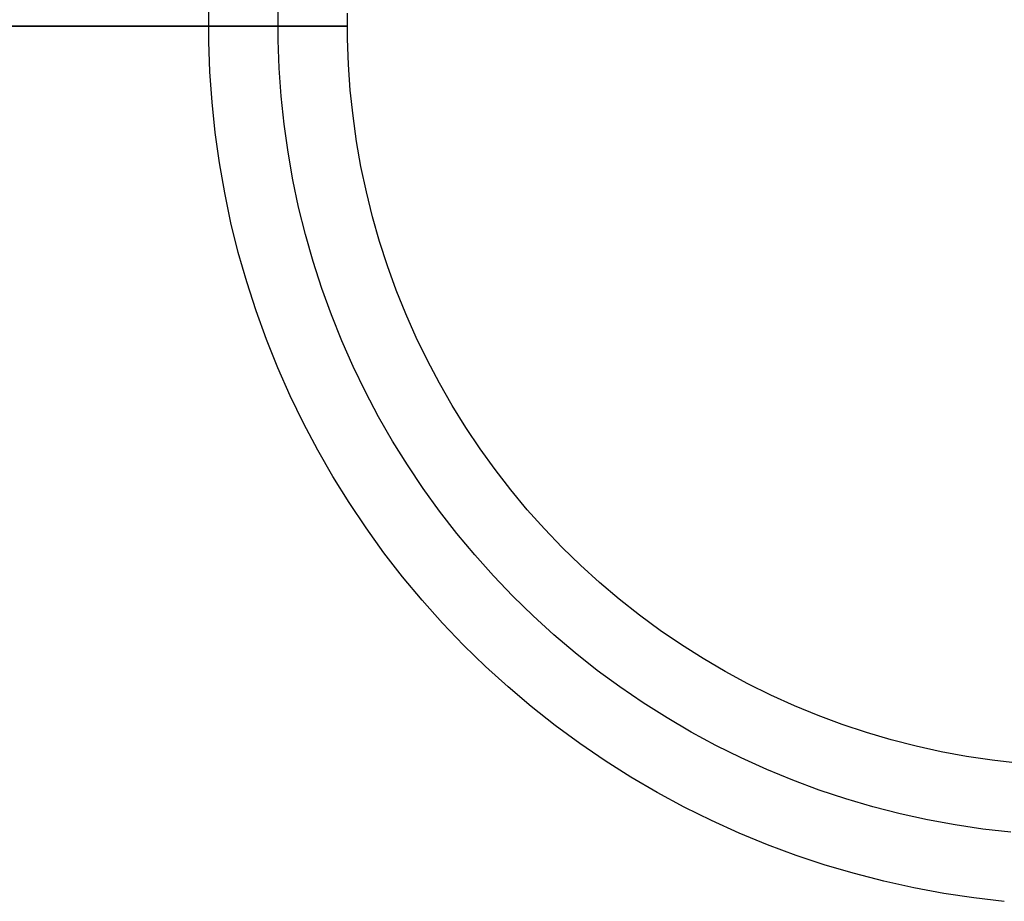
# Model space of a CAD drawing. Header units: millimetres. Extents: x -105 to 105, y -105 to 105.
# Tile 5 of 12: x -12 to -1, y -9 to 0. Entities that reach past the tile are written whole.
import ezdxf

# ---------------------------------------------------------------- set-up
doc = ezdxf.new("R2010")
doc.units = ezdxf.units.MM
doc.layers.add('Houglass pot - Extra Small - Ferm Living', color=7, linetype='Continuous', true_color=0x000000)

msp = doc.modelspace()

# ---------------------------------------------------------------- linework, layer by layer
at = {"layer": 'Houglass pot - Extra Small - Ferm Living', "color": 18, "true_color": 0x000000}
for p, q in [((-9.499, -0.165, 87.399), (-9.499, 0.165, 87.399)), ((-9.499, -0.165, 68.886), (-9.499, 0.165, 68.886)), ((-9.499, -0.165, 108.886), (-9.499, 0.165, 108.886)), ((-9.499, -0.165, 90.325), (-9.499, 0.165, 90.325)), ((-9.499, -0.165, 78.142), (-9.499, 0.165, 78.142)), ((-9.499, -0.165, 99.605), (-9.499, 0.165, 99.605)), ((-8.749, -0.152, 68.886), (-8.749, 0.152, 68.886)), ((-8.749, -0.152, 108.886), (-8.749, 0.152, 108.886)), ((-7.999, -0.139, 68.886), (-7.999, 0.139, 68.886)), ((-7.999, -0.139, 108.886), (-7.999, 0.139, 108.886)), ((-7.999, -0.139, 88.886), (-7.999, 0.139, 88.886)), ((-32.62, 0, 87.399), (-9.5, 0, 87.399)), ((-9.5, 0, 90.325), (-32.435, 0, 90.312)), ((-9.5, 0, 87.399), (-9.5, 0, 68.886)), ((-9.5, 0, 68.886), (-8, 0, 68.886)), ((-8, 0, 108.886), (-9.5, 0, 108.886)), ((-9.5, 0, 108.886), (-9.5, 0, 90.325)), ((-8, 0, 68.886), (-8, 0, 108.886)), ((-9.487, -0.494, 87.399), (-9.499, -0.165, 87.399)), ((-9.487, -0.494, 68.886), (-9.499, -0.165, 68.886)), ((-9.487, -0.494, 108.886), (-9.499, -0.165, 108.886)), ((-9.487, -0.494, 90.325), (-9.499, -0.165, 90.325)), ((-9.487, -0.494, 78.142), (-9.499, -0.165, 78.142)), ((-9.487, -0.494, 99.605), (-9.499, -0.165, 99.605)), ((-8.738, -0.455, 68.886), (-8.749, -0.152, 68.886)), ((-8.738, -0.455, 108.886), (-8.749, -0.152, 108.886)), ((-7.989, -0.416, 68.886), (-7.999, -0.139, 68.886)), ((-7.989, -0.416, 108.886), (-7.999, -0.139, 108.886)), ((-7.989, -0.416, 88.886), (-7.999, -0.139, 88.886)), ((-7.97, -0.693, 68.886), (-7.989, -0.416, 68.886)), ((-7.97, -0.693, 108.886), (-7.989, -0.416, 108.886)), ((-7.97, -0.693, 88.886), (-7.989, -0.416, 88.886)), ((-9.464, -0.823, 87.399), (-9.487, -0.494, 87.399)), ((-9.464, -0.823, 68.886), (-9.487, -0.494, 68.886)), ((-9.464, -0.823, 108.886), (-9.487, -0.494, 108.886)), ((-9.464, -0.823, 90.325), (-9.487, -0.494, 90.325)), ((-9.464, -0.823, 78.142), (-9.487, -0.494, 78.142)), ((-9.464, -0.823, 99.605), (-9.487, -0.494, 99.605)), ((-8.717, -0.758, 68.886), (-8.738, -0.455, 68.886)), ((-8.717, -0.758, 108.886), (-8.738, -0.455, 108.886)), ((-7.941, -0.97, 68.886), (-7.97, -0.693, 68.886)), ((-7.941, -0.97, 108.886), (-7.97, -0.693, 108.886)), ((-7.941, -0.97, 88.886), (-7.97, -0.693, 88.886)), ((-9.43, -1.151, 87.399), (-9.464, -0.823, 87.399)), ((-9.43, -1.151, 68.886), (-9.464, -0.823, 68.886)), ((-9.43, -1.151, 108.886), (-9.464, -0.823, 108.886)), ((-9.43, -1.151, 90.325), (-9.464, -0.823, 90.325)), ((-9.43, -1.151, 78.142), (-9.464, -0.823, 78.142)), ((-9.43, -1.151, 99.605), (-9.464, -0.823, 99.605)), ((-8.685, -1.06, 68.886), (-8.717, -0.758, 68.886)), ((-8.685, -1.06, 108.886), (-8.717, -0.758, 108.886)), ((-8.643, -1.361, 68.886), (-8.685, -1.06, 68.886)), ((-8.643, -1.361, 108.886), (-8.685, -1.06, 108.886)), ((-7.903, -1.245, 68.886), (-7.941, -0.97, 68.886)), ((-7.903, -1.245, 108.886), (-7.941, -0.97, 108.886)), ((-7.903, -1.245, 88.886), (-7.941, -0.97, 88.886)), ((-9.384, -1.478, 87.399), (-9.43, -1.151, 87.399)), ((-9.384, -1.478, 68.886), (-9.43, -1.151, 68.886)), ((-9.384, -1.478, 108.886), (-9.43, -1.151, 108.886)), ((-9.384, -1.478, 90.325), (-9.43, -1.151, 90.325)), ((-9.384, -1.478, 78.142), (-9.43, -1.151, 78.142)), ((-9.384, -1.478, 99.605), (-9.43, -1.151, 99.605)), ((-7.855, -1.518, 68.886), (-7.903, -1.245, 68.886)), ((-7.855, -1.518, 108.886), (-7.903, -1.245, 108.886)), ((-7.855, -1.518, 88.886), (-7.903, -1.245, 88.886)), ((-8.591, -1.66, 68.886), (-8.643, -1.361, 68.886)), ((-8.591, -1.66, 108.886), (-8.643, -1.361, 108.886)), ((-9.327, -1.803, 87.399), (-9.384, -1.478, 87.399)), ((-9.327, -1.803, 68.886), (-9.384, -1.478, 68.886)), ((-9.327, -1.803, 108.886), (-9.384, -1.478, 108.886)), ((-9.327, -1.803, 90.325), (-9.384, -1.478, 90.325)), ((-9.327, -1.803, 78.142), (-9.384, -1.478, 78.142)), ((-9.327, -1.803, 99.605), (-9.384, -1.478, 99.605)), ((-7.797, -1.79, 68.886), (-7.855, -1.518, 68.886)), ((-7.797, -1.79, 108.886), (-7.855, -1.518, 108.886)), ((-7.797, -1.79, 88.886), (-7.855, -1.518, 88.886)), ((-8.528, -1.958, 68.886), (-8.591, -1.66, 68.886)), ((-8.528, -1.958, 108.886), (-8.591, -1.66, 108.886)), ((-9.259, -2.125, 87.399), (-9.327, -1.803, 87.399)), ((-9.259, -2.125, 68.886), (-9.327, -1.803, 68.886)), ((-9.259, -2.125, 108.886), (-9.327, -1.803, 108.886)), ((-9.259, -2.125, 90.325), (-9.327, -1.803, 90.325)), ((-9.259, -2.125, 78.142), (-9.327, -1.803, 78.142)), ((-9.259, -2.125, 99.605), (-9.327, -1.803, 99.605)), ((-7.73, -2.059, 68.886), (-7.797, -1.79, 68.886)), ((-7.73, -2.059, 108.886), (-7.797, -1.79, 108.886)), ((-7.73, -2.059, 88.886), (-7.797, -1.79, 88.886)), ((-8.455, -2.252, 68.886), (-8.528, -1.958, 68.886)), ((-8.455, -2.252, 108.886), (-8.528, -1.958, 108.886)), ((-9.18, -2.446, 87.399), (-9.259, -2.125, 87.399)), ((-9.18, -2.446, 68.886), (-9.259, -2.125, 68.886)), ((-9.18, -2.446, 108.886), (-9.259, -2.125, 108.886)), ((-9.18, -2.446, 90.325), (-9.259, -2.125, 90.325)), ((-9.18, -2.446, 78.142), (-9.259, -2.125, 78.142)), ((-9.18, -2.446, 99.605), (-9.259, -2.125, 99.605)), ((-7.654, -2.326, 68.886), (-7.73, -2.059, 68.886)), ((-7.654, -2.326, 108.886), (-7.73, -2.059, 108.886)), ((-7.654, -2.326, 88.886), (-7.73, -2.059, 88.886)), ((-8.372, -2.545, 68.886), (-8.455, -2.252, 68.886)), ((-8.372, -2.545, 108.886), (-8.455, -2.252, 108.886)), ((-7.569, -2.591, 68.886), (-7.654, -2.326, 68.886)), ((-7.569, -2.591, 108.886), (-7.654, -2.326, 108.886)), ((-7.569, -2.591, 88.886), (-7.654, -2.326, 88.886)), ((-9.089, -2.763, 87.399), (-9.18, -2.446, 87.399)), ((-9.089, -2.763, 68.886), (-9.18, -2.446, 68.886)), ((-9.089, -2.763, 108.886), (-9.18, -2.446, 108.886)), ((-9.089, -2.763, 90.325), (-9.18, -2.446, 90.325)), ((-9.089, -2.763, 78.142), (-9.18, -2.446, 78.142)), ((-9.089, -2.763, 99.605), (-9.18, -2.446, 99.605)), ((-8.278, -2.834, 68.886), (-8.372, -2.545, 68.886)), ((-8.278, -2.834, 108.886), (-8.372, -2.545, 108.886)), ((-7.474, -2.852, 68.886), (-7.569, -2.591, 68.886)), ((-7.474, -2.852, 108.886), (-7.569, -2.591, 108.886)), ((-7.474, -2.852, 88.886), (-7.569, -2.591, 88.886)), ((-8.988, -3.076, 87.399), (-9.089, -2.763, 87.399)), ((-8.988, -3.076, 68.886), (-9.089, -2.763, 68.886)), ((-8.988, -3.076, 108.886), (-9.089, -2.763, 108.886)), ((-8.988, -3.076, 90.325), (-9.089, -2.763, 90.325)), ((-8.988, -3.076, 78.142), (-9.089, -2.763, 78.142)), ((-8.988, -3.076, 99.605), (-9.089, -2.763, 99.605)), ((-8.175, -3.119, 68.886), (-8.278, -2.834, 68.886)), ((-8.175, -3.119, 108.886), (-8.278, -2.834, 108.886)), ((-7.371, -3.11, 68.886), (-7.474, -2.852, 68.886)), ((-7.371, -3.11, 108.886), (-7.474, -2.852, 108.886)), ((-7.371, -3.11, 88.886), (-7.474, -2.852, 88.886)), ((-8.876, -3.387, 87.399), (-8.988, -3.076, 87.399)), ((-8.876, -3.387, 68.886), (-8.988, -3.076, 68.886)), ((-8.876, -3.387, 108.886), (-8.988, -3.076, 108.886)), ((-8.876, -3.387, 90.325), (-8.988, -3.076, 90.325)), ((-8.876, -3.387, 78.142), (-8.988, -3.076, 78.142)), ((-8.876, -3.387, 99.605), (-8.988, -3.076, 99.605)), ((-8.062, -3.401, 68.886), (-8.175, -3.119, 68.886)), ((-8.062, -3.401, 108.886), (-8.175, -3.119, 108.886)), ((-7.259, -3.363, 68.886), (-7.371, -3.11, 68.886)), ((-7.259, -3.363, 108.886), (-7.371, -3.11, 108.886)), ((-7.259, -3.363, 88.886), (-7.371, -3.11, 88.886)), ((-8.753, -3.693, 87.399), (-8.876, -3.387, 87.399)), ((-8.753, -3.693, 68.886), (-8.876, -3.387, 68.886)), ((-8.753, -3.693, 108.886), (-8.876, -3.387, 108.886)), ((-8.753, -3.693, 90.325), (-8.876, -3.387, 90.325)), ((-8.753, -3.693, 78.142), (-8.876, -3.387, 78.142)), ((-8.753, -3.693, 99.605), (-8.876, -3.387, 99.605)), ((-7.939, -3.679, 68.886), (-8.062, -3.401, 68.886)), ((-7.939, -3.679, 108.886), (-8.062, -3.401, 108.886)), ((-7.137, -3.613, 68.886), (-7.259, -3.363, 68.886)), ((-7.137, -3.613, 108.886), (-7.259, -3.363, 108.886)), ((-7.137, -3.613, 88.886), (-7.259, -3.363, 88.886)), ((-7.008, -3.859, 68.886), (-7.137, -3.613, 68.886)), ((-7.008, -3.859, 108.886), (-7.137, -3.613, 108.886)), ((-7.008, -3.859, 88.886), (-7.137, -3.613, 88.886)), ((-8.62, -3.994, 87.399), (-8.753, -3.693, 87.399)), ((-8.62, -3.994, 68.886), (-8.753, -3.693, 68.886)), ((-8.62, -3.994, 108.886), (-8.753, -3.693, 108.886)), ((-8.62, -3.994, 90.325), (-8.753, -3.693, 90.325)), ((-8.62, -3.994, 78.142), (-8.753, -3.693, 78.142)), ((-8.62, -3.994, 99.605), (-8.753, -3.693, 99.605)), ((-7.807, -3.952, 68.886), (-7.939, -3.679, 68.886)), ((-7.807, -3.952, 108.886), (-7.939, -3.679, 108.886)), ((-6.87, -4.1, 68.886), (-7.008, -3.859, 68.886)), ((-6.87, -4.1, 108.886), (-7.008, -3.859, 108.886)), ((-6.87, -4.1, 88.886), (-7.008, -3.859, 88.886)), ((-8.476, -4.291, 87.399), (-8.62, -3.994, 87.399)), ((-8.476, -4.291, 68.886), (-8.62, -3.994, 68.886)), ((-8.476, -4.291, 108.886), (-8.62, -3.994, 108.886)), ((-8.476, -4.291, 90.325), (-8.62, -3.994, 90.325)), ((-8.476, -4.291, 78.142), (-8.62, -3.994, 78.142)), ((-8.476, -4.291, 99.605), (-8.62, -3.994, 99.605)), ((-7.665, -4.221, 68.886), (-7.807, -3.952, 68.886)), ((-7.665, -4.221, 108.886), (-7.807, -3.952, 108.886)), ((-6.723, -4.336, 68.886), (-6.87, -4.1, 68.886)), ((-6.723, -4.336, 108.886), (-6.87, -4.1, 108.886)), ((-6.723, -4.336, 88.886), (-6.87, -4.1, 88.886)), ((-7.514, -4.484, 68.886), (-7.665, -4.221, 68.886)), ((-7.514, -4.484, 108.886), (-7.665, -4.221, 108.886)), ((-8.322, -4.582, 87.399), (-8.476, -4.291, 87.399)), ((-8.322, -4.582, 68.886), (-8.476, -4.291, 68.886)), ((-8.322, -4.582, 108.886), (-8.476, -4.291, 108.886)), ((-8.322, -4.582, 90.325), (-8.476, -4.291, 90.325)), ((-8.322, -4.582, 78.142), (-8.476, -4.291, 78.142)), ((-8.322, -4.582, 99.605), (-8.476, -4.291, 99.605)), ((-6.569, -4.566, 68.886), (-6.723, -4.336, 68.886)), ((-6.569, -4.566, 108.886), (-6.723, -4.336, 108.886)), ((-6.569, -4.566, 88.886), (-6.723, -4.336, 88.886)), ((-7.353, -4.742, 68.886), (-7.514, -4.484, 68.886)), ((-7.353, -4.742, 108.886), (-7.514, -4.484, 108.886)), ((-6.406, -4.792, 68.886), (-6.569, -4.566, 68.886)), ((-6.406, -4.792, 108.886), (-6.569, -4.566, 108.886)), ((-6.406, -4.792, 88.886), (-6.569, -4.566, 88.886)), ((-8.158, -4.868, 87.399), (-8.322, -4.582, 87.399)), ((-8.158, -4.868, 68.886), (-8.322, -4.582, 68.886)), ((-8.158, -4.868, 108.886), (-8.322, -4.582, 108.886)), ((-8.158, -4.868, 90.325), (-8.322, -4.582, 90.325)), ((-8.158, -4.868, 78.142), (-8.322, -4.582, 78.142)), ((-8.158, -4.868, 99.605), (-8.322, -4.582, 99.605)), ((-7.184, -4.995, 68.886), (-7.353, -4.742, 68.886)), ((-7.184, -4.995, 108.886), (-7.353, -4.742, 108.886)), ((-7.984, -5.149, 87.399), (-8.158, -4.868, 87.399)), ((-7.984, -5.149, 68.886), (-8.158, -4.868, 68.886)), ((-7.984, -5.149, 108.886), (-8.158, -4.868, 108.886)), ((-7.984, -5.149, 90.325), (-8.158, -4.868, 90.325)), ((-7.984, -5.149, 78.142), (-8.158, -4.868, 78.142)), ((-7.984, -5.149, 99.605), (-8.158, -4.868, 99.605)), ((-6.236, -5.011, 68.886), (-6.406, -4.792, 68.886)), ((-6.236, -5.011, 108.886), (-6.406, -4.792, 108.886)), ((-6.236, -5.011, 88.886), (-6.406, -4.792, 88.886)), ((-7.007, -5.241, 68.886), (-7.184, -4.995, 68.886)), ((-7.007, -5.241, 108.886), (-7.184, -4.995, 108.886)), ((-6.058, -5.225, 68.886), (-6.236, -5.011, 68.886)), ((-6.058, -5.225, 108.886), (-6.236, -5.011, 108.886)), ((-6.058, -5.225, 88.886), (-6.236, -5.011, 88.886)), ((-7.8, -5.423, 87.399), (-7.984, -5.149, 87.399)), ((-7.8, -5.423, 68.886), (-7.984, -5.149, 68.886)), ((-7.8, -5.423, 108.886), (-7.984, -5.149, 108.886)), ((-7.8, -5.423, 90.325), (-7.984, -5.149, 90.325)), ((-7.8, -5.423, 78.142), (-7.984, -5.149, 78.142)), ((-7.8, -5.423, 99.605), (-7.984, -5.149, 99.605)), ((-6.821, -5.481, 68.886), (-7.007, -5.241, 68.886)), ((-6.821, -5.481, 108.886), (-7.007, -5.241, 108.886)), ((-5.873, -5.432, 68.886), (-6.058, -5.225, 68.886)), ((-5.873, -5.432, 108.886), (-6.058, -5.225, 108.886)), ((-5.873, -5.432, 88.886), (-6.058, -5.225, 88.886)), ((-7.607, -5.69, 87.399), (-7.8, -5.423, 87.399)), ((-7.607, -5.69, 68.886), (-7.8, -5.423, 68.886)), ((-7.607, -5.69, 108.886), (-7.8, -5.423, 108.886)), ((-7.607, -5.69, 90.325), (-7.8, -5.423, 90.325)), ((-7.607, -5.69, 78.142), (-7.8, -5.423, 78.142)), ((-7.607, -5.69, 99.605), (-7.8, -5.423, 99.605)), ((-6.626, -5.714, 68.886), (-6.821, -5.481, 68.886)), ((-6.626, -5.714, 108.886), (-6.821, -5.481, 108.886)), ((-5.681, -5.632, 68.886), (-5.873, -5.432, 68.886)), ((-5.681, -5.632, 108.886), (-5.873, -5.432, 108.886)), ((-5.681, -5.632, 88.886), (-5.873, -5.432, 88.886)), ((-5.482, -5.826, 68.886), (-5.681, -5.632, 68.886)), ((-5.482, -5.826, 108.886), (-5.681, -5.632, 108.886)), ((-5.482, -5.826, 88.886), (-5.681, -5.632, 88.886)), ((-7.405, -5.951, 87.399), (-7.607, -5.69, 87.399)), ((-7.405, -5.951, 68.886), (-7.607, -5.69, 68.886)), ((-7.405, -5.951, 108.886), (-7.607, -5.69, 108.886)), ((-7.405, -5.951, 90.325), (-7.607, -5.69, 90.325)), ((-7.405, -5.951, 78.142), (-7.607, -5.69, 78.142)), ((-7.405, -5.951, 99.605), (-7.607, -5.69, 99.605)), ((-6.424, -5.941, 68.886), (-6.626, -5.714, 68.886)), ((-6.424, -5.941, 108.886), (-6.626, -5.714, 108.886)), ((-5.277, -6.013, 68.886), (-5.482, -5.826, 68.886)), ((-5.277, -6.013, 108.886), (-5.482, -5.826, 108.886)), ((-5.277, -6.013, 88.886), (-5.482, -5.826, 88.886)), ((-7.194, -6.204, 87.399), (-7.405, -5.951, 87.399)), ((-7.194, -6.204, 68.886), (-7.405, -5.951, 68.886)), ((-7.194, -6.204, 108.886), (-7.405, -5.951, 108.886)), ((-7.194, -6.204, 90.325), (-7.405, -5.951, 90.325)), ((-7.194, -6.204, 78.142), (-7.405, -5.951, 78.142)), ((-7.194, -6.204, 99.605), (-7.405, -5.951, 99.605)), ((-6.214, -6.16, 68.886), (-6.424, -5.941, 68.886)), ((-6.214, -6.16, 108.886), (-6.424, -5.941, 108.886)), ((-5.065, -6.192, 68.886), (-5.277, -6.013, 68.886)), ((-5.065, -6.192, 108.886), (-5.277, -6.013, 108.886)), ((-5.065, -6.192, 88.886), (-5.277, -6.013, 88.886)), ((-5.996, -6.372, 68.886), (-6.214, -6.16, 68.886)), ((-5.996, -6.372, 108.886), (-6.214, -6.16, 108.886)), ((-6.975, -6.45, 87.399), (-7.194, -6.204, 87.399)), ((-6.975, -6.45, 68.886), (-7.194, -6.204, 68.886)), ((-6.975, -6.45, 108.886), (-7.194, -6.204, 108.886)), ((-6.975, -6.45, 90.325), (-7.194, -6.204, 90.325)), ((-6.975, -6.45, 78.142), (-7.194, -6.204, 78.142)), ((-6.975, -6.45, 99.605), (-7.194, -6.204, 99.605)), ((-4.847, -6.364, 68.886), (-5.065, -6.192, 68.886)), ((-4.847, -6.364, 108.886), (-5.065, -6.192, 108.886)), ((-4.847, -6.364, 88.886), (-5.065, -6.192, 88.886)), ((-5.772, -6.577, 68.886), (-5.996, -6.372, 68.886)), ((-5.772, -6.577, 108.886), (-5.996, -6.372, 108.886)), ((-4.623, -6.529, 68.886), (-4.847, -6.364, 68.886)), ((-4.623, -6.529, 108.886), (-4.847, -6.364, 108.886)), ((-4.623, -6.529, 88.886), (-4.847, -6.364, 88.886)), ((-6.747, -6.688, 87.399), (-6.975, -6.45, 87.399)), ((-6.747, -6.688, 68.886), (-6.975, -6.45, 68.886)), ((-6.747, -6.688, 108.886), (-6.975, -6.45, 108.886)), ((-6.747, -6.688, 90.325), (-6.975, -6.45, 90.325)), ((-6.747, -6.688, 78.142), (-6.975, -6.45, 78.142)), ((-6.747, -6.688, 99.605), (-6.975, -6.45, 99.605)), ((-5.54, -6.773, 68.886), (-5.772, -6.577, 68.886)), ((-5.54, -6.773, 108.886), (-5.772, -6.577, 108.886)), ((-4.394, -6.685, 68.886), (-4.623, -6.529, 68.886)), ((-4.394, -6.685, 108.886), (-4.623, -6.529, 108.886)), ((-4.394, -6.685, 88.886), (-4.623, -6.529, 88.886)), ((-6.51, -6.918, 87.399), (-6.747, -6.688, 87.399)), ((-6.51, -6.918, 68.886), (-6.747, -6.688, 68.886)), ((-6.51, -6.918, 108.886), (-6.747, -6.688, 108.886)), ((-6.51, -6.918, 90.325), (-6.747, -6.688, 90.325)), ((-6.51, -6.918, 78.142), (-6.747, -6.688, 78.142)), ((-6.51, -6.918, 99.605), (-6.747, -6.688, 99.605)), ((-4.159, -6.834, 68.886), (-4.394, -6.685, 68.886)), ((-4.159, -6.834, 108.886), (-4.394, -6.685, 108.886)), ((-4.159, -6.834, 88.886), (-4.394, -6.685, 88.886)), ((-5.302, -6.961, 68.886), (-5.54, -6.773, 68.886)), ((-5.302, -6.961, 108.886), (-5.54, -6.773, 108.886)), ((-3.92, -6.974, 68.886), (-4.159, -6.834, 68.886)), ((-3.92, -6.974, 108.886), (-4.159, -6.834, 108.886)), ((-3.92, -6.974, 88.886), (-4.159, -6.834, 88.886)), ((-6.266, -7.14, 87.399), (-6.51, -6.918, 87.399)), ((-6.266, -7.14, 68.886), (-6.51, -6.918, 68.886)), ((-6.266, -7.14, 108.886), (-6.51, -6.918, 108.886)), ((-6.266, -7.14, 90.325), (-6.51, -6.918, 90.325)), ((-6.266, -7.14, 78.142), (-6.51, -6.918, 78.142)), ((-6.266, -7.14, 99.605), (-6.51, -6.918, 99.605)), ((-5.057, -7.141, 68.886), (-5.302, -6.961, 68.886)), ((-5.057, -7.141, 108.886), (-5.302, -6.961, 108.886)), ((-3.675, -7.106, 68.886), (-3.92, -6.974, 68.886)), ((-3.675, -7.106, 108.886), (-3.92, -6.974, 108.886)), ((-3.675, -7.106, 88.886), (-3.92, -6.974, 88.886)), ((-3.426, -7.229, 68.886), (-3.675, -7.106, 68.886)), ((-3.426, -7.229, 108.886), (-3.675, -7.106, 108.886)), ((-3.426, -7.229, 88.886), (-3.675, -7.106, 88.886)), ((-6.015, -7.353, 87.399), (-6.266, -7.14, 87.399)), ((-6.015, -7.353, 68.886), (-6.266, -7.14, 68.886)), ((-6.015, -7.353, 108.886), (-6.266, -7.14, 108.886)), ((-6.015, -7.353, 90.325), (-6.266, -7.14, 90.325)), ((-6.015, -7.353, 78.142), (-6.266, -7.14, 78.142)), ((-6.015, -7.353, 99.605), (-6.266, -7.14, 99.605)), ((-4.806, -7.312, 68.886), (-5.057, -7.141, 68.886)), ((-4.806, -7.312, 108.886), (-5.057, -7.141, 108.886)), ((-3.173, -7.344, 68.886), (-3.426, -7.229, 68.886)), ((-3.173, -7.344, 108.886), (-3.426, -7.229, 108.886)), ((-3.173, -7.344, 88.886), (-3.426, -7.229, 88.886)), ((-4.549, -7.474, 68.886), (-4.806, -7.312, 68.886)), ((-4.549, -7.474, 108.886), (-4.806, -7.312, 108.886)), ((-5.756, -7.558, 87.399), (-6.015, -7.353, 87.399)), ((-5.756, -7.558, 68.886), (-6.015, -7.353, 68.886)), ((-5.756, -7.558, 108.886), (-6.015, -7.353, 108.886)), ((-5.756, -7.558, 90.325), (-6.015, -7.353, 90.325)), ((-5.756, -7.558, 78.142), (-6.015, -7.353, 78.142)), ((-5.756, -7.558, 99.605), (-6.015, -7.353, 99.605)), ((-2.917, -7.449, 68.886), (-3.173, -7.344, 68.886)), ((-2.917, -7.449, 108.886), (-3.173, -7.344, 108.886)), ((-2.917, -7.449, 88.886), (-3.173, -7.344, 88.886)), ((-4.287, -7.628, 68.886), (-4.549, -7.474, 68.886)), ((-4.287, -7.628, 108.886), (-4.549, -7.474, 108.886)), ((-2.656, -7.546, 68.886), (-2.917, -7.449, 68.886)), ((-2.656, -7.546, 108.886), (-2.917, -7.449, 108.886)), ((-2.656, -7.546, 88.886), (-2.917, -7.449, 88.886)), ((-2.393, -7.634, 68.886), (-2.656, -7.546, 68.886)), ((-2.393, -7.634, 108.886), (-2.656, -7.546, 108.886)), ((-2.393, -7.634, 88.886), (-2.656, -7.546, 88.886)), ((-5.49, -7.753, 87.399), (-5.756, -7.558, 87.399)), ((-5.49, -7.753, 68.886), (-5.756, -7.558, 68.886)), ((-5.49, -7.753, 108.886), (-5.756, -7.558, 108.886)), ((-5.49, -7.753, 90.325), (-5.756, -7.558, 90.325)), ((-5.49, -7.753, 78.142), (-5.756, -7.558, 78.142)), ((-5.49, -7.753, 99.605), (-5.756, -7.558, 99.605)), ((-4.02, -7.772, 68.886), (-4.287, -7.628, 68.886)), ((-4.02, -7.772, 108.886), (-4.287, -7.628, 108.886)), ((-2.126, -7.712, 68.886), (-2.393, -7.634, 68.886)), ((-2.126, -7.712, 108.886), (-2.393, -7.634, 108.886)), ((-2.126, -7.712, 88.886), (-2.393, -7.634, 88.886)), ((-5.218, -7.939, 87.399), (-5.49, -7.753, 87.399)), ((-5.218, -7.939, 68.886), (-5.49, -7.753, 68.886)), ((-5.218, -7.939, 108.886), (-5.49, -7.753, 108.886)), ((-5.218, -7.939, 90.325), (-5.49, -7.753, 90.325)), ((-5.218, -7.939, 78.142), (-5.49, -7.753, 78.142)), ((-5.218, -7.939, 99.605), (-5.49, -7.753, 99.605)), ((-1.857, -7.781, 68.886), (-2.126, -7.712, 68.886)), ((-1.857, -7.781, 108.886), (-2.126, -7.712, 108.886)), ((-1.857, -7.781, 88.886), (-2.126, -7.712, 88.886)), ((-3.748, -7.907, 68.886), (-4.02, -7.772, 68.886)), ((-3.748, -7.907, 108.886), (-4.02, -7.772, 108.886)), ((-1.586, -7.841, 68.886), (-1.857, -7.781, 68.886)), ((-1.586, -7.841, 108.886), (-1.857, -7.781, 108.886)), ((-1.586, -7.841, 88.886), (-1.857, -7.781, 88.886)), ((-1.313, -7.891, 68.886), (-1.586, -7.841, 68.886)), ((-1.313, -7.891, 108.886), (-1.586, -7.841, 108.886)), ((-1.313, -7.891, 88.886), (-1.586, -7.841, 88.886)), ((-4.939, -8.115, 87.399), (-5.218, -7.939, 87.399)), ((-4.939, -8.115, 68.886), (-5.218, -7.939, 68.886)), ((-4.939, -8.115, 108.886), (-5.218, -7.939, 108.886)), ((-4.939, -8.115, 90.325), (-5.218, -7.939, 90.325)), ((-4.939, -8.115, 78.142), (-5.218, -7.939, 78.142)), ((-4.939, -8.115, 99.605), (-5.218, -7.939, 99.605)), ((-3.471, -8.032, 68.886), (-3.748, -7.907, 68.886)), ((-3.471, -8.032, 108.886), (-3.748, -7.907, 108.886)), ((-1.038, -7.932, 68.886), (-1.313, -7.891, 68.886)), ((-1.038, -7.932, 108.886), (-1.313, -7.891, 108.886)), ((-1.038, -7.932, 88.886), (-1.313, -7.891, 88.886)), ((-0.763, -7.964, 68.886), (-1.038, -7.932, 68.886)), ((-0.763, -7.964, 108.886), (-1.038, -7.932, 108.886)), ((-0.763, -7.964, 88.886), (-1.038, -7.932, 88.886)), ((-3.19, -8.148, 68.886), (-3.471, -8.032, 68.886)), ((-3.19, -8.148, 108.886), (-3.471, -8.032, 108.886)), ((-4.654, -8.282, 87.399), (-4.939, -8.115, 87.399)), ((-4.654, -8.282, 68.886), (-4.939, -8.115, 68.886)), ((-4.654, -8.282, 108.886), (-4.939, -8.115, 108.886)), ((-4.654, -8.282, 90.325), (-4.939, -8.115, 90.325)), ((-4.654, -8.282, 78.142), (-4.939, -8.115, 78.142)), ((-4.654, -8.282, 99.605), (-4.939, -8.115, 99.605)), ((-2.905, -8.254, 68.886), (-3.19, -8.148, 68.886)), ((-2.905, -8.254, 108.886), (-3.19, -8.148, 108.886)), ((-4.364, -8.438, 87.399), (-4.654, -8.282, 87.399)), ((-4.364, -8.438, 68.886), (-4.654, -8.282, 68.886)), ((-4.364, -8.438, 108.886), (-4.654, -8.282, 108.886)), ((-4.364, -8.438, 90.325), (-4.654, -8.282, 90.325)), ((-4.364, -8.438, 78.142), (-4.654, -8.282, 78.142)), ((-4.364, -8.438, 99.605), (-4.654, -8.282, 99.605)), ((-2.617, -8.349, 68.886), (-2.905, -8.254, 68.886)), ((-2.617, -8.349, 108.886), (-2.905, -8.254, 108.886)), ((-2.326, -8.435, 68.886), (-2.617, -8.349, 68.886)), ((-2.326, -8.435, 108.886), (-2.617, -8.349, 108.886)), ((-4.069, -8.585, 87.399), (-4.364, -8.438, 87.399)), ((-4.069, -8.585, 68.886), (-4.364, -8.438, 68.886)), ((-4.069, -8.585, 108.886), (-4.364, -8.438, 108.886)), ((-4.069, -8.585, 90.325), (-4.364, -8.438, 90.325)), ((-4.069, -8.585, 78.142), (-4.364, -8.438, 78.142)), ((-4.069, -8.585, 99.605), (-4.364, -8.438, 99.605)), ((-2.032, -8.511, 68.886), (-2.326, -8.435, 68.886)), ((-2.032, -8.511, 108.886), (-2.326, -8.435, 108.886)), ((-3.768, -8.721, 87.399), (-4.069, -8.585, 87.399)), ((-3.768, -8.721, 68.886), (-4.069, -8.585, 68.886)), ((-3.768, -8.721, 108.886), (-4.069, -8.585, 108.886)), ((-3.768, -8.721, 90.325), (-4.069, -8.585, 90.325)), ((-3.768, -8.721, 78.142), (-4.069, -8.585, 78.142)), ((-3.768, -8.721, 99.605), (-4.069, -8.585, 99.605)), ((-1.735, -8.576, 68.886), (-2.032, -8.511, 68.886)), ((-1.735, -8.576, 108.886), (-2.032, -8.511, 108.886)), ((-1.436, -8.631, 68.886), (-1.735, -8.576, 68.886)), ((-1.436, -8.631, 108.886), (-1.735, -8.576, 108.886)), ((-3.463, -8.846, 87.399), (-3.768, -8.721, 87.399)), ((-3.463, -8.846, 68.886), (-3.768, -8.721, 68.886)), ((-3.463, -8.846, 108.886), (-3.768, -8.721, 108.886)), ((-3.463, -8.846, 90.325), (-3.768, -8.721, 90.325)), ((-3.463, -8.846, 78.142), (-3.768, -8.721, 78.142)), ((-3.463, -8.846, 99.605), (-3.768, -8.721, 99.605)), ((-1.136, -8.676, 68.886), (-1.436, -8.631, 68.886)), ((-1.136, -8.676, 108.886), (-1.436, -8.631, 108.886)), ((-0.834, -8.71, 68.886), (-1.136, -8.676, 68.886)), ((-0.834, -8.71, 108.886), (-1.136, -8.676, 108.886)), ((-3.154, -8.961, 87.399), (-3.463, -8.846, 87.399)), ((-3.154, -8.961, 68.886), (-3.463, -8.846, 68.886)), ((-3.154, -8.961, 108.886), (-3.463, -8.846, 108.886)), ((-3.154, -8.961, 90.325), (-3.463, -8.846, 90.325)), ((-3.154, -8.961, 78.142), (-3.463, -8.846, 78.142)), ((-3.154, -8.961, 99.605), (-3.463, -8.846, 99.605)), ((-2.841, -9.065, 87.399), (-3.154, -8.961, 87.399)), ((-2.841, -9.065, 68.886), (-3.154, -8.961, 68.886)), ((-2.841, -9.065, 108.886), (-3.154, -8.961, 108.886)), ((-2.841, -9.065, 90.325), (-3.154, -8.961, 90.325)), ((-2.841, -9.065, 78.142), (-3.154, -8.961, 78.142)), ((-2.841, -9.065, 99.605), (-3.154, -8.961, 99.605)), ((-2.525, -9.158, 87.399), (-2.841, -9.065, 87.399)), ((-2.525, -9.158, 68.886), (-2.841, -9.065, 68.886)), ((-2.525, -9.158, 108.886), (-2.841, -9.065, 108.886)), ((-2.525, -9.158, 90.325), (-2.841, -9.065, 90.325)), ((-2.525, -9.158, 78.142), (-2.841, -9.065, 78.142)), ((-2.525, -9.158, 99.605), (-2.841, -9.065, 99.605)), ((-2.206, -9.24, 87.399), (-2.525, -9.158, 87.399)), ((-2.206, -9.24, 68.886), (-2.525, -9.158, 68.886)), ((-2.206, -9.24, 108.886), (-2.525, -9.158, 108.886)), ((-2.206, -9.24, 90.325), (-2.525, -9.158, 90.325)), ((-2.206, -9.24, 78.142), (-2.525, -9.158, 78.142)), ((-2.206, -9.24, 99.605), (-2.525, -9.158, 99.605)), ((-1.884, -9.311, 87.399), (-2.206, -9.24, 87.399)), ((-1.884, -9.311, 68.886), (-2.206, -9.24, 68.886)), ((-1.884, -9.311, 108.886), (-2.206, -9.24, 108.886)), ((-1.884, -9.311, 90.325), (-2.206, -9.24, 90.325)), ((-1.884, -9.311, 78.142), (-2.206, -9.24, 78.142)), ((-1.884, -9.311, 99.605), (-2.206, -9.24, 99.605)), ((-1.559, -9.371, 87.399), (-1.884, -9.311, 87.399)), ((-1.559, -9.371, 68.886), (-1.884, -9.311, 68.886)), ((-1.559, -9.371, 108.886), (-1.884, -9.311, 108.886)), ((-1.559, -9.371, 90.325), (-1.884, -9.311, 90.325)), ((-1.559, -9.371, 78.142), (-1.884, -9.311, 78.142)), ((-1.559, -9.371, 99.605), (-1.884, -9.311, 99.605)), ((-1.233, -9.42, 87.399), (-1.559, -9.371, 87.399)), ((-1.233, -9.42, 68.886), (-1.559, -9.371, 68.886)), ((-1.233, -9.42, 108.886), (-1.559, -9.371, 108.886)), ((-1.233, -9.42, 90.325), (-1.559, -9.371, 90.325)), ((-1.233, -9.42, 78.142), (-1.559, -9.371, 78.142)), ((-1.233, -9.42, 99.605), (-1.559, -9.371, 99.605)), ((-0.906, -9.457, 87.399), (-1.233, -9.42, 87.399)), ((-0.906, -9.457, 68.886), (-1.233, -9.42, 68.886)), ((-0.906, -9.457, 108.886), (-1.233, -9.42, 108.886)), ((-0.906, -9.457, 90.325), (-1.233, -9.42, 90.325)), ((-0.906, -9.457, 78.142), (-1.233, -9.42, 78.142)), ((-0.906, -9.457, 99.605), (-1.233, -9.42, 99.605))]:
    msp.add_line(p, q, dxfattribs=at)

doc.saveas('drawing.dxf')
